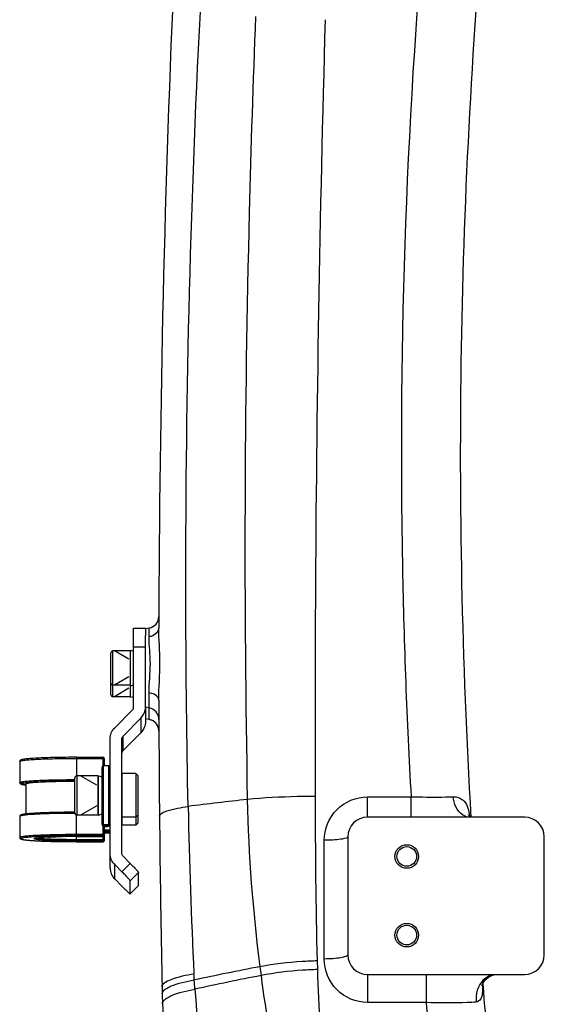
# Model space of a CAD drawing. Header units: millimetres. Extents: x 0 to 8410, y 0 to 5940.
# Tile 17 of 122: x 2701 to 2835, y 4496 to 4746. Entities that reach past the tile are written whole.
import ezdxf

# ---------------------------------------------------------------- set-up
doc = ezdxf.new("R2010")
doc.units = ezdxf.units.MM
doc.header["$LTSCALE"] = 462.55
for name, color, linetype in [('304102000222DXF_CONTINUOUS_LINE', 7, 'CONTINUOUS'), ('304105000088DXF_CONTINUOUS_LINE', 7, 'CONTINUOUS'), ('304109000014DXF_CONTINUOUS_LINE', 7, 'CONTINUOUS'), ('501023000017DXF_CONTINUOUS_LINE', 7, 'CONTINUOUS'), ('501023000027DXF_CONTINUOUS_LINE', 7, 'CONTINUOUS'), ('604006000002DXF_CONTINUOUS_LINE', 7, 'CONTINUOUS'), ('604006000006DXF_CONTINUOUS_LINE', 7, 'CONTINUOUS')]:
    doc.layers.add(name, color=color, linetype=linetype)

msp = doc.modelspace()

# ---------------------------------------------------------------- linework, layer by layer
at = {"layer": '304102000222DXF_CONTINUOUS_LINE', "color": 7, "linetype": 'Continuous'}
for p, q in [((2734.199, 4591.353), (2733.267, 4591.189)), ((2733.267, 4574.597), (2733.267, 4589.453)), ((2734.214, 4568.091), (2733.267, 4568.258)), ((2736.693, 4565.153), (2736.693, 4565.167)), ((2829.767, 4543.258), (2789.767, 4543.258)), ((2815.553, 4543.705), (2815.456, 4543.83)), ((2784.767, 4538.258), (2784.767, 4508.258)), ((2834.767, 4508.258), (2834.767, 4538.258)), ((2789.767, 4503.258), (2829.767, 4503.258))]:
    msp.add_line(p, q, dxfattribs=at)
at = {"layer": '304102000222DXF_CONTINUOUS_LINE', "color": 9, "linetype": 'Continuous'}
for p, q in [((2734.191, 4589.127), (2734.199, 4591.353)), ((2734.203, 4571.038), (2734.194, 4573.26)), ((2734.203, 4571.038), (2733.267, 4571.202)), ((2734.214, 4568.105), (2733.267, 4568.272)), ((2734.214, 4568.091), (2734.21, 4569.082)), ((2789.767, 4543.258), (2789.767, 4548.436)), ((2789.767, 4548.436), (2800.865, 4548.436)), ((2800.865, 4543.258), (2800.865, 4548.436)), ((2778.767, 4507.188), (2778.767, 4537.369)), ((2776.952, 4506.694), (2777.017, 4504.505)), ((2789.767, 4503.258), (2789.767, 4496.122)), ((2804.687, 4503.258), (2804.687, 4496.122)), ((2804.687, 4496.122), (2789.767, 4496.122))]:
    msp.add_line(p, q, dxfattribs=at)
at = {"layer": '304102000222DXF_CONTINUOUS_LINE', "color": 7, "linetype": 'Continuous'}
for points in [[(2816.212, 4543.258), (2815.977, 4543.361), (2815.553, 4543.705)], [(2818.894, 4500.374), (2818.906, 4500.429), (2819.092, 4500.932), (2819.652, 4501.787), (2820.583, 4502.605)], [(2820.583, 4502.605), (2821.597, 4503.089), (2822.372, 4503.249), (2822.441, 4503.253)]]:
    msp.add_lwpolyline(points, dxfattribs=at)
for centre, radius in [((2799.767, 4533.258), 3), ((2799.767, 4533.258), 2.5), ((2799.767, 4513.258), 3), ((2799.767, 4513.258), 2.5)]:
    msp.add_circle(centre, radius, dxfattribs=at)
for centre, radius, start, end in [((4413.39, 4635.758), 1600, 174.75699, 183.31749), ((6736.659, 4581.668), 4000, 177.437034, 179.860212), ((2733.679, 4594.307), 3, 280, 359.81905), ((6736.659, 4581.668), 4000, 180.123957, 181.168807), ((2733.693, 4565.136), 3, 0.23666, 80), ((2789.767, 4538.258), 5, 90, 180), ((2829.767, 4538.258), 5, 0, 90), ((2789.767, 4508.258), 5, 180, 270), ((2829.767, 4508.258), 5, 270, 360), ((2987.439, 4505.175), 250, 181.16881, 182.80669), ((4413.39, 4635.758), 1600, 184.836201, 185.944854)]:
    msp.add_arc(centre, radius, start, end, dxfattribs=at)
at = {"layer": '304102000222DXF_CONTINUOUS_LINE', "color": 9, "linetype": 'Continuous'}
for centre, radius, start, end in [((2733.707, 4565.23), 2.919, 77.35125, 80.0099), ((2733.718, 4565.175), 2.965, 46.52677, 59.009), ((2733.698, 4565.154), 2.995, 33.43455, 46.53304), ((2733.725, 4565.172), 2.962, 23.98969, 33.4351), ((2861.168, 3612.565), 940.727, 96.223232, 97.1467), ((4226.085, 4576.396), 1482.265, 181.175683, 182.820954), ((2921.018, 3674.195), 846.033, 100.806958, 101.959636), ((3163.354, 4558.694), 404.523, 187.59599, 187.91582), ((2924.091, 3673.764), 844.783, 101.015216, 102.180503), ((3370.449, 4583.743), 613.113, 187.569186, 190.332038), ((3302.733, 4521.15), 525.98, 181.8135, 184.96285), ((2822.618, 4498.573), 4.688, 104.20016, 112.71806), ((2781.796, 4499.551), 37.224, 1.72011, 1.94423), ((2975.363, 4514.899), 230.029, 183.83132, 191.42624), ((4365.928, 4636.452), 1567.534, 185.136152, 185.907979)]:
    msp.add_arc(centre, radius, start, end, dxfattribs=at)
for points, knots in [([(2805.147, 4781.89), (2799.726, 4723.677), (2796.844, 4645.635), (2799.775, 4567.812), (2800.865, 4548.436)], [0, 0, 0, 0, 0.7507837, 1, 1, 1, 1]), ([(2744.132, 4545.983), (2743.785, 4562.73), (2743.029, 4630.107), (2744.643, 4697.513), (2747.24, 4748.077)], [0, 0, 0, 0, 0.2485905, 1, 1, 1, 1]), ([(2761.298, 4746.896), (2760.633, 4730.281), (2758.488, 4663.924), (2758.239, 4597.503), (2759.191, 4547.748)], [0, 0, 0, 0, 0.2504541, 1, 1, 1, 1]), ([(2779.003, 4746.062), (2777.601, 4696.628), (2776.477, 4630.78), (2776.408, 4564.931), (2776.449, 4548.535)], [0, 0, 0, 0, 0.7510153, 1, 1, 1, 1]), ([(2736.67, 4591.427), (2736.668, 4590.587), (2735.662, 4589.452), (2734.527, 4589.173), (2734.191, 4589.127)], [0, 0, 0, 0, 0.7128331, 1, 1, 1, 1]), ([(2736.668, 4573.014), (2736.661, 4576.209), (2737.249, 4582.345), (2736.663, 4588.481), (2736.67, 4591.427)], [0, 0, 0, 0, 0.5202153, 1, 1, 1, 1]), ([(2734.189, 4574.85), (2734.182, 4577.343), (2734.859, 4582.101), (2734.184, 4586.856), (2734.191, 4589.127)], [0, 0, 0, 0, 0.5233173, 1, 1, 1, 1]), ([(2736.668, 4573.014), (2736.667, 4573.235), (2736.315, 4574.324), (2735.047, 4574.757), (2734.189, 4574.85)], [0, 0, 0, 0, 0.2039315, 1, 1, 1, 1]), ([(2736.682, 4568.097), (2736.679, 4568.779), (2736.176, 4570.186), (2734.874, 4570.919), (2734.203, 4571.038)], [0, 0, 0, 0, 0.4997837, 1, 1, 1, 1]), ([(2776.449, 4548.535), (2774.923, 4548.532), (2769.164, 4548.457), (2763.404, 4548.164), (2759.191, 4547.748)], [0, 0, 0, 0, 0.2649751, 1, 1, 1, 1]), ([(2778.767, 4537.369), (2778.767, 4540.176), (2781.08, 4546.042), (2786.943, 4548.435), (2789.767, 4548.436)], [0, 0, 0, 0, 0.4984945, 1, 1, 1, 1]), ([(2800.865, 4548.436), (2801.854, 4548.414), (2805.417, 4548.356), (2808.982, 4548.359), (2811.555, 4548.45)], [0, 0, 0, 0, 0.2774306, 1, 1, 1, 1]), ([(2811.555, 4548.45), (2812.579, 4548.486), (2815.128, 4547.453), (2815.537, 4544.877), (2815.766, 4543.581)], [0, 0, 0, 0, 0.4377958, 1, 1, 1, 1]), ([(2815.336, 4543.298), (2814.853, 4543.376), (2812.731, 4544.265), (2811.724, 4546.724), (2811.556, 4548.45)], [0, 0, 0, 0, 0.2202868, 1, 1, 1, 1]), ([(2736.841, 4543.488), (2736.838, 4543.769), (2737.522, 4544.428), (2739.931, 4545.294), (2742.315, 4545.732), (2744.132, 4545.983)], [0, 0, 0, 0, 0.1063105, 0.3053357, 1, 1, 1, 1]), ([(2784.767, 4538.258), (2784.767, 4538.068), (2783.966, 4537.791), (2782.188, 4537.462), (2780.183, 4537.369), (2778.767, 4537.369)], [0, 0, 0, 0, 0.0925495, 0.3090891, 1, 1, 1, 1]), ([(2784.767, 4508.258), (2784.767, 4508.053), (2784.01, 4507.687), (2782.163, 4507.316), (2780.185, 4507.188), (2778.767, 4507.188)], [0, 0, 0, 0, 0.0987008, 0.3153426, 1, 1, 1, 1]), ([(2789.767, 4496.122), (2786.939, 4496.122), (2781.075, 4498.522), (2778.767, 4504.387), (2778.767, 4507.188)], [0, 0, 0, 0, 0.5023365, 1, 1, 1, 1]), ([(2776.952, 4506.694), (2775.677, 4506.661), (2770.799, 4506.445), (2765.93, 4505.895), (2762.386, 4505.223)], [0, 0, 0, 0, 0.2612286, 1, 1, 1, 1]), ([(2737.491, 4500.075), (2737.472, 4501.013), (2741.08, 4502.639), (2743.581, 4503.109), (2745.616, 4503.447)], [0, 0, 0, 0, 0.3125043, 1, 1, 1, 1]), ([(2777.017, 4504.505), (2775.762, 4504.467), (2770.959, 4504.232), (2766.166, 4503.664), (2762.678, 4502.982)], [0, 0, 0, 0, 0.2609516, 1, 1, 1, 1]), ([(2738.479, 4499.617), (2738.85, 4499.865), (2741.135, 4500.989), (2743.649, 4501.502), (2745.701, 4501.864)], [0, 0, 0, 0, 0.1767889, 1, 1, 1, 1]), ([(2819.004, 4500.668), (2819.02, 4500.11), (2818.995, 4498.91), (2818.951, 4497.144), (2817.927, 4496.283), (2817.459, 4496.237)], [0, 0, 0, 0, 0.3310418, 0.7212472, 1, 1, 1, 1]), ([(2737.614, 4495.825), (2737.6, 4496.201), (2737.979, 4496.73), (2738.412, 4497.058), (2738.559, 4497.16)], [0, 0, 0, 0, 0.6780246, 1, 1, 1, 1]), ([(2738.244, 4499.448), (2738.281, 4499.477), (2738.359, 4499.534), (2738.438, 4499.589), (2738.479, 4499.617)], [0, 0, 0, 0, 0.4887777, 1, 1, 1, 1]), ([(2738.559, 4497.16), (2738.933, 4497.418), (2741.231, 4498.59), (2743.774, 4499.139), (2745.848, 4499.528)], [0, 0, 0, 0, 0.1771714, 1, 1, 1, 1]), ([(2817.459, 4496.237), (2816.687, 4496.163), (2812.433, 4495.928), (2808.169, 4496.002), (2804.687, 4496.122)], [0, 0, 0, 0, 0.1820383, 1, 1, 1, 1])]:
    msp.add_open_spline(points, degree=3, knots=knots, dxfattribs=at)
for points in [[(2734.194, 4573.26), (2734.192, 4573.79), (2734.19, 4574.32), (2734.189, 4574.85)], [(2734.21, 4569.082), (2734.207, 4569.734), (2734.205, 4570.386), (2734.203, 4571.038)], [(2735.245, 4567.717), (2734.968, 4567.884), (2734.661, 4568.008), (2734.346, 4568.078)], [(2736.693, 4565.167), (2736.691, 4565.579), (2736.599, 4566), (2736.431, 4566.377)], [(2759.191, 4547.748), (2759.464, 4533.536), (2760.574, 4519.322), (2762.386, 4505.223)], [(2776.449, 4548.535), (2776.48, 4534.587), (2776.57, 4520.637), (2776.952, 4506.694)], [(2745.701, 4501.864), (2745.67, 4502.392), (2745.64, 4502.919), (2745.619, 4503.447)], [(2820.807, 4502.897), (2820.231, 4502.656), (2819.695, 4502.294), (2819.246, 4501.86)], [(2745.848, 4499.528), (2745.795, 4500.307), (2745.743, 4501.085), (2745.706, 4501.864)], [(2819.246, 4501.86), (2817.832, 4500.493), (2817.168, 4498.182), (2817.459, 4496.237)], [(2737.533, 4498.323), (2737.521, 4498.767), (2737.894, 4499.176), (2738.244, 4499.448)]]:
    msp.add_open_spline(points, degree=3, dxfattribs=at)
at = {"layer": '304105000088DXF_CONTINUOUS_LINE', "color": 7, "linetype": 'Continuous'}
for p, q in [((2730.267, 4571.226), (2730.267, 4591.286)), ((2730.267, 4591.286), (2733.267, 4591.286)), ((2733.267, 4591.286), (2733.267, 4589.453)), ((2733.267, 4571.226), (2733.267, 4574.597)), ((2725.438, 4565.991), (2729.974, 4570.52)), ((2733.267, 4571.202), (2733.267, 4567.562)), ((2727.559, 4563.872), (2732.095, 4568.401)), ((2727.559, 4560.209), (2732.095, 4564.738)), ((2724.267, 4530.371), (2724.267, 4563.166)), ((2727.267, 4534.034), (2727.267, 4563.166)), ((2727.367, 4553.214), (2727.267, 4553.214)), ((2730.847, 4554.339), (2727.367, 4554.339)), ((2727.367, 4541.196), (2727.367, 4554.338)), ((2730.847, 4554.339), (2730.847, 4541.195)), ((2731.347, 4553.839), (2730.847, 4554.339)), ((2731.347, 4553.839), (2731.347, 4541.696)), ((2727.367, 4544.414), (2727.267, 4544.414)), ((2727.367, 4542.32), (2727.267, 4542.32)), ((2730.847, 4543.289), (2727.367, 4543.289)), ((2731.347, 4543.789), (2730.847, 4543.289)), ((2730.847, 4541.195), (2727.367, 4541.195)), ((2731.347, 4541.695), (2730.847, 4541.195)), ((2729.388, 4531.502), (2727.559, 4533.328)), ((2727.267, 4529.384), (2725.438, 4531.21)), ((2727.267, 4525.72), (2725.438, 4527.546)), ((2731.509, 4525.877), (2731.509, 4529.227)), ((2729.386, 4523.755), (2731.508, 4525.873)), ((2729.388, 4523.759), (2729.388, 4527.109)), ((2731.509, 4525.877), (2731.508, 4525.873)), ((2729.386, 4523.755), (2729.388, 4523.759))]:
    msp.add_line(p, q, dxfattribs=at)
at = {"layer": '304105000088DXF_CONTINUOUS_LINE', "color": 9, "linetype": 'Continuous'}
for p, q in [((2730.267, 4586.548), (2733.267, 4586.548)), ((2732.095, 4568.401), (2732.095, 4564.738)), ((2727.559, 4560.209), (2727.559, 4563.872)), ((2725.438, 4527.546), (2725.438, 4531.21)), ((2727.267, 4529.384), (2729.388, 4531.502)), ((2729.388, 4527.109), (2731.509, 4529.227)), ((2729.388, 4523.759), (2731.509, 4525.877))]:
    msp.add_line(p, q, dxfattribs=at)
at = {"layer": '304105000088DXF_CONTINUOUS_LINE', "color": 7, "linetype": 'Continuous'}
msp.add_arc((2729.266, 4571.227), 4, 348.75031, 359.98435, dxfattribs=at)
for points in [[(2729.974, 4570.52), (2730.154, 4570.7), (2730.267, 4570.971), (2730.267, 4571.226)], [(2732.095, 4568.401), (2732.642, 4568.948), (2733.039, 4569.688), (2733.19, 4570.447)], [(2727.267, 4563.166), (2727.267, 4563.421), (2727.379, 4563.692), (2727.559, 4563.872)], [(2727.559, 4560.209), (2727.379, 4560.029), (2727.267, 4559.757), (2727.267, 4559.502)], [(2727.559, 4533.328), (2727.379, 4533.508), (2727.267, 4533.78), (2727.267, 4534.034)]]:
    msp.add_open_spline(points, degree=3, dxfattribs=at)
for points, knots in [([(2733.267, 4567.562), (2733.267, 4567.043), (2733.059, 4565.993), (2732.463, 4565.105), (2732.095, 4564.738)], [0, 0, 0, 0, 0.4999071, 1, 1, 1, 1]), ([(2724.267, 4563.166), (2724.267, 4563.686), (2724.474, 4564.735), (2725.07, 4565.623), (2725.438, 4565.991)], [0, 0, 0, 0, 0.4999071, 1, 1, 1, 1]), ([(2725.438, 4531.21), (2725.07, 4531.577), (2724.474, 4532.465), (2724.267, 4533.515), (2724.267, 4534.034)], [0, 0, 0, 0, 0.5000929, 1, 1, 1, 1]), ([(2724.267, 4530.371), (2724.267, 4529.851), (2724.474, 4528.802), (2725.07, 4527.914), (2725.438, 4527.546)], [0, 0, 0, 0, 0.4999071, 1, 1, 1, 1]), ([(2729.388, 4531.502), (2729.661, 4531.23), (2730.164, 4530.719), (2730.753, 4530.108), (2731.129, 4529.695), (2731.332, 4529.476), (2731.438, 4529.328), (2731.509, 4529.254), (2731.509, 4529.227)], [0, 0, 0, 0, 0.3711241, 0.6912362, 0.8164683, 0.9117875, 0.9736177, 1, 1, 1, 1]), ([(2729.388, 4527.109), (2729.388, 4527.136), (2729.317, 4527.21), (2729.21, 4527.358), (2729.008, 4527.576), (2728.632, 4527.989), (2728.043, 4528.601), (2727.539, 4529.112), (2727.267, 4529.384)], [0, 0, 0, 0, 0.0263823, 0.0882125, 0.1835317, 0.3087638, 0.6288759, 1, 1, 1, 1]), ([(2727.267, 4525.72), (2727.529, 4525.458), (2727.912, 4525.08), (2728.404, 4524.608), (2728.72, 4524.31), (2728.976, 4524.079), (2729.182, 4523.887), (2729.293, 4523.818), (2729.372, 4523.741), (2729.386, 4523.755)], [0, 0, 0, 0, 0.3845711, 0.5570614, 0.7077991, 0.8312526, 0.9229537, 0.9796537, 1, 1, 1, 1])]:
    msp.add_open_spline(points, degree=3, knots=knots, dxfattribs=at)
at = {"layer": '304109000014DXF_CONTINUOUS_LINE', "color": 7, "linetype": 'Continuous'}
for p, q in [((2701.267, 4557.443), (2701.267, 4552.051)), ((2715.767, 4558.486), (2722.467, 4558.486)), ((2722.767, 4558.186), (2722.767, 4556.293)), ((2722.267, 4541.367), (2722.267, 4555.993)), ((2723.967, 4556.293), (2722.567, 4556.293)), ((2702.867, 4551.751), (2702.867, 4544.074)), ((2701.267, 4543.462), (2701.267, 4538.07)), ((2723.167, 4541.067), (2722.567, 4541.067)), ((2722.767, 4541.067), (2722.767, 4537.327)), ((2715.767, 4538.335), (2722.467, 4538.335)), ((2723.967, 4539.22), (2722.767, 4539.22)), ((2715.767, 4537.027), (2722.467, 4537.027))]:
    msp.add_line(p, q, dxfattribs=at)
at = {"layer": '304109000014DXF_CONTINUOUS_LINE', "color": 9, "linetype": 'Continuous'}
for p, q in [((2715.767, 4558.486), (2715.767, 4553.78)), ((2715.767, 4558.202), (2722.467, 4558.202)), ((2722.467, 4558.486), (2722.467, 4556.273)), ((2722.567, 4541.068), (2722.567, 4556.293)), ((2723.967, 4540.979), (2723.967, 4556.293)), ((2715.767, 4538.513), (2715.767, 4543.806)), ((2722.467, 4541.085), (2722.467, 4537.027)), ((2723.967, 4541.303), (2722.567, 4541.303)), ((2723.767, 4540.994), (2723.767, 4541.036)), ((2704.621, 4537.31), (2704.691, 4537.305)), ((2712.222, 4538.304), (2712.313, 4538.306)), ((2722.467, 4538.829), (2715.767, 4538.829)), ((2722.467, 4538.513), (2715.767, 4538.513)), ((2715.767, 4537.205), (2715.767, 4538.335)), ((2722.467, 4537.52), (2715.767, 4537.52)), ((2722.467, 4537.205), (2715.767, 4537.205)), ((2722.767, 4539.466), (2723.167, 4539.466)), ((2723.967, 4539.231), (2722.767, 4539.231)), ((2723.167, 4539.596), (2723.167, 4539.466)), ((2723.767, 4539.498), (2723.767, 4539.539)), ((2723.967, 4539.22), (2723.967, 4539.555)), ((2707.764, 4537.156), (2707.857, 4537.153))]:
    msp.add_line(p, q, dxfattribs=at)
at = {"layer": '304109000014DXF_CONTINUOUS_LINE', "color": 7, "linetype": 'Continuous'}
for centre, start, end in [((2722.467, 4558.186), 0, 90), ((2722.567, 4555.993), 90, 180), ((2723.967, 4555.993), 0, 90), ((2722.567, 4541.367), 180, 270), ((2722.467, 4538.635), 270, 360), ((2722.467, 4537.327), 270, 360), ((2723.967, 4539.52), 270, 360)]:
    msp.add_arc(centre, 0.3, start, end, dxfattribs=at)
at = {"layer": '304109000014DXF_CONTINUOUS_LINE', "color": 9, "linetype": 'Continuous'}
for centre, radius, start, end in [((2723.971, 4541.277), 0.295, 335.24531, 337.60179), ((2708.055, 4519.459), 18.666, 95.51536, 96.43566), ((2710.086, 4495.728), 42.484, 93.82533, 94.37578), ((2710.931, 4483.097), 55.144, 93.30366, 93.82613), ((2711.748, 4469.047), 69.218, 92.90171, 93.30808), ((2712.444, 4455.389), 82.893, 92.58823, 92.90429), ((2714.565, 4399.225), 139.098, 91.58369, 91.70804), ((2715.029, 4381.982), 156.348, 91.02887, 91.57915), ((2722.468, 4538.632), 0.297, 290.68093, 295.87834), ((2722.466, 4538.637), 0.302, 295.91388, 311.60804), ((2722.468, 4538.634), 0.298, 311.63742, 318.01934), ((2722.466, 4538.636), 0.301, 318.04263, 333.12295), ((2722.466, 4537.328), 0.301, 318.04263, 333.12295), ((2722.471, 4538.634), 0.296, 333.15454, 339.20374), ((2722.471, 4537.325), 0.296, 333.15454, 339.20374), ((2723.193, 4531.642), 7.969, 86.32096, 87.67819), ((2722.468, 4537.324), 0.297, 290.68093, 295.87834), ((2722.466, 4537.329), 0.302, 295.91388, 311.60804), ((2722.468, 4537.326), 0.298, 311.63742, 318.01934)]:
    msp.add_arc(centre, radius, start, end, dxfattribs=at)
at = {"layer": '304109000014DXF_CONTINUOUS_LINE', "color": 7, "linetype": 'Continuous'}
for points, knots in [([(2715.767, 4558.486), (2713.946, 4558.486), (2711.302, 4558.461), (2707.939, 4558.369), (2705.806, 4558.28), (2704.256, 4558.185), (2703.225, 4558.096), (2702.626, 4558.03), (2702.146, 4557.962), (2701.776, 4557.888), (2701.515, 4557.805), (2701.323, 4557.668), (2701.267, 4557.526), (2701.267, 4557.443)], [0, 0, 0, 0, 0.3706444, 0.538052, 0.6847443, 0.8052013, 0.8542014, 0.8951829, 0.927974, 0.9528607, 0.9720343, 0.983146, 1, 1, 1, 1]), ([(2702.867, 4551.751), (2702.867, 4551.78), (2702.962, 4551.842), (2703.133, 4551.89), (2703.433, 4551.953), (2704.04, 4552.039), (2705.069, 4552.135), (2706.581, 4552.231), (2708.431, 4552.311), (2710.548, 4552.373), (2712.857, 4552.413), (2714.45, 4552.424), (2715.265, 4552.426)], [0, 0, 0, 0, 0.0070201, 0.0221009, 0.0461222, 0.0790692, 0.1706996, 0.2939029, 0.4442621, 0.6163306, 0.8038328, 1, 1, 1, 1]), ([(2701.267, 4552.051), (2701.267, 4551.961), (2701.335, 4551.808), (2701.556, 4551.67), (2701.865, 4551.585), (2702.316, 4551.504), (2702.663, 4551.461), (2702.861, 4551.439)], [0, 0, 0, 0, 0.1484664, 0.2438137, 0.4241413, 0.6709766, 1, 1, 1, 1]), ([(2715.266, 4544.505), (2713.496, 4544.502), (2710.934, 4544.473), (2707.679, 4544.379), (2705.627, 4544.289), (2704.138, 4544.195), (2703.151, 4544.108), (2702.576, 4544.043), (2702.116, 4543.976), (2701.76, 4543.903), (2701.507, 4543.821), (2701.321, 4543.684), (2701.267, 4543.544), (2701.267, 4543.462)], [0, 0, 0, 0, 0.3727529, 0.5399437, 0.6859728, 0.8056072, 0.8542164, 0.8948606, 0.9273996, 0.9521665, 0.9714736, 0.982848, 1, 1, 1, 1]), ([(2724.267, 4541.278), (2724.267, 4541.193), (2724.195, 4541.04), (2724.018, 4540.969), (2723.869, 4540.951), (2723.635, 4540.932), (2723.263, 4540.919), (2722.943, 4540.915), (2722.767, 4540.915)], [0, 0, 0, 0, 0.1537297, 0.2591789, 0.3316476, 0.4244265, 0.6819106, 1, 1, 1, 1]), ([(2723.167, 4541.067), (2723.225, 4541.067), (2723.399, 4541.064), (2723.575, 4541.066), (2723.689, 4541.049)], [0, 0, 0, 0, 0.3372286, 1, 1, 1, 1]), ([(2701.267, 4538.07), (2701.267, 4537.987), (2701.323, 4537.845), (2701.515, 4537.708), (2701.776, 4537.625), (2702.146, 4537.551), (2702.626, 4537.483), (2703.225, 4537.417), (2704.256, 4537.328), (2705.806, 4537.234), (2707.939, 4537.144), (2711.302, 4537.052), (2713.946, 4537.027), (2715.767, 4537.027)], [0, 0, 0, 0, 0.016855, 0.0279657, 0.0471393, 0.072026, 0.1048169, 0.1457983, 0.1947982, 0.3152548, 0.4619465, 0.6293544, 1, 1, 1, 1]), ([(2715.767, 4538.335), (2714.517, 4538.335), (2712.175, 4538.314), (2709.389, 4538.236), (2707.499, 4538.137), (2706.447, 4538.061), (2705.706, 4537.975), (2705.316, 4537.916), (2705.186, 4537.871)], [0, 0, 0, 0, 0.3535083, 0.6628618, 0.7884816, 0.8891262, 0.9612113, 1, 1, 1, 1]), ([(2723.666, 4539.562), (2723.692, 4539.556), (2723.482, 4539.591), (2723.39, 4539.582), (2723.071, 4539.602), (2722.878, 4539.604), (2722.767, 4539.605)], [0, 0, 0, 0, 0.0889732, 0.3147567, 0.6283244, 1, 1, 1, 1])]:
    msp.add_open_spline(points, degree=3, knots=knots, dxfattribs=at)
at = {"layer": '304109000014DXF_CONTINUOUS_LINE', "color": 9, "linetype": 'Continuous'}
for points, knots in [([(2701.267, 4557.443), (2701.267, 4557.477), (2701.38, 4557.548), (2701.581, 4557.603), (2701.936, 4557.676), (2702.652, 4557.774), (2703.864, 4557.885), (2705.643, 4557.993), (2707.814, 4558.084), (2710.288, 4558.151), (2712.974, 4558.193), (2714.824, 4558.202), (2715.767, 4558.202)], [0, 0, 0, 0, 0.0070009, 0.0221962, 0.0464384, 0.0796876, 0.1720889, 0.2960982, 0.4470367, 0.6191522, 0.8058494, 1, 1, 1, 1]), ([(2722.767, 4558.186), (2722.767, 4558.194), (2722.72, 4558.189), (2722.673, 4558.201), (2722.573, 4558.2), (2722.505, 4558.202), (2722.467, 4558.202)], [0, 0, 0, 0, 0.0784468, 0.2951589, 0.6186829, 1, 1, 1, 1]), ([(2701.267, 4552.051), (2701.267, 4552.084), (2701.374, 4552.153), (2701.568, 4552.207), (2701.907, 4552.279), (2702.593, 4552.375), (2703.755, 4552.484), (2705.464, 4552.591), (2707.554, 4552.682), (2709.944, 4552.751), (2712.549, 4552.795), (2714.347, 4552.807), (2715.266, 4552.809)], [0, 0, 0, 0, 0.0070181, 0.0221104, 0.0461569, 0.0791362, 0.1708524, 0.294144, 0.4445668, 0.6166397, 0.8040593, 1, 1, 1, 1]), ([(2702.834, 4551.444), (2702.627, 4551.468), (2702.341, 4551.505), (2701.996, 4551.568), (2701.813, 4551.61), (2701.681, 4551.656), (2701.597, 4551.692), (2701.554, 4551.755), (2701.606, 4551.814), (2701.693, 4551.851), (2701.831, 4551.897), (2702.019, 4551.939), (2702.371, 4552.002), (2702.936, 4552.073), (2703.757, 4552.151), (2704.757, 4552.223), (2706.405, 4552.316), (2709.926, 4552.449), (2713.057, 4552.49), (2715.266, 4552.494)], [0, 0, 0, 0, 0.0414425, 0.057222, 0.0696565, 0.0787648, 0.0846845, 0.0880854, 0.0916786, 0.0979286, 0.1073936, 0.1201906, 0.1363308, 0.1784782, 0.2333204, 0.3000815, 0.3777853, 0.5612637, 1, 1, 1, 1]), ([(2702.828, 4543.805), (2702.603, 4543.782), (2702.218, 4543.739), (2701.711, 4543.653), (2701.438, 4543.588), (2701.267, 4543.507), (2701.267, 4543.462)], [0, 0, 0, 0, 0.4203188, 0.7270626, 0.9178502, 1, 1, 1, 1]), ([(2715.294, 4544.221), (2712.853, 4544.217), (2709.426, 4544.172), (2705.271, 4543.997), (2703.557, 4543.88), (2702.828, 4543.805)], [0, 0, 0, 0, 0.5869438, 0.8239611, 1, 1, 1, 1]), ([(2722.267, 4541.603), (2722.267, 4541.526), (2722.331, 4541.367), (2722.49, 4541.303), (2722.567, 4541.303)], [0, 0, 0, 0, 0.4997576, 1, 1, 1, 1]), ([(2722.267, 4541.367), (2722.267, 4541.291), (2722.331, 4541.131), (2722.49, 4541.068), (2722.567, 4541.068)], [0, 0, 0, 0, 0.4997265, 1, 1, 1, 1]), ([(2722.767, 4540.916), (2722.92, 4540.916), (2723.202, 4540.919), (2723.537, 4540.929), (2723.75, 4540.942), (2723.866, 4540.951), (2723.922, 4540.963), (2723.967, 4540.97), (2723.967, 4540.979)], [0, 0, 0, 0, 0.3810481, 0.7042559, 0.8283352, 0.9207999, 0.9783211, 1, 1, 1, 1]), ([(2722.767, 4540.928), (2722.973, 4540.931), (2723.293, 4540.944), (2723.617, 4540.954), (2723.731, 4540.978)], [0, 0, 0, 0, 0.6400355, 1, 1, 1, 1]), ([(2724.267, 4539.855), (2724.267, 4539.866), (2724.211, 4539.874), (2724.141, 4539.889), (2723.996, 4539.9), (2723.73, 4539.917), (2723.311, 4539.93), (2722.958, 4539.933), (2722.767, 4539.933)], [0, 0, 0, 0, 0.0216709, 0.079173, 0.171627, 0.2957031, 0.6189068, 1, 1, 1, 1]), ([(2723.652, 4541.055), (2723.62, 4541.057), (2723.459, 4541.066), (2723.297, 4541.068), (2723.167, 4541.068)], [0, 0, 0, 0, 0.1974096, 1, 1, 1, 1]), ([(2723.767, 4541.036), (2723.767, 4541.047), (2723.707, 4541.044), (2723.681, 4541.053), (2723.652, 4541.055)], [0, 0, 0, 0, 0.2652111, 1, 1, 1, 1]), ([(2723.731, 4540.978), (2723.74, 4540.98), (2723.751, 4540.983), (2723.767, 4540.99), (2723.767, 4540.994)], [0, 0, 0, 0, 0.6993504, 1, 1, 1, 1]), ([(2723.967, 4541.303), (2724.043, 4541.303), (2724.202, 4541.367), (2724.267, 4541.526), (2724.267, 4541.603)], [0, 0, 0, 0, 0.5002424, 1, 1, 1, 1]), ([(2723.967, 4539.555), (2724.043, 4539.555), (2724.202, 4539.619), (2724.267, 4539.778), (2724.267, 4539.855)], [0, 0, 0, 0, 0.5002424, 1, 1, 1, 1]), ([(2715.767, 4538.829), (2714.824, 4538.829), (2712.974, 4538.819), (2710.288, 4538.778), (2707.814, 4538.71), (2705.643, 4538.62), (2703.864, 4538.511), (2702.652, 4538.401), (2701.936, 4538.303), (2701.581, 4538.23), (2701.38, 4538.175), (2701.267, 4538.104), (2701.267, 4538.07)], [0, 0, 0, 0, 0.1941506, 0.3808478, 0.5529633, 0.7039018, 0.8279111, 0.9203124, 0.9535616, 0.9778038, 0.9929991, 1, 1, 1, 1]), ([(2715.767, 4538.513), (2714.459, 4538.513), (2712.53, 4538.5), (2710.016, 4538.452), (2708.276, 4538.404), (2706.681, 4538.345), (2705.264, 4538.274), (2704.054, 4538.194), (2703.068, 4538.109), (2702.339, 4538.016), (2701.875, 4537.937), (2701.662, 4537.857), (2701.565, 4537.811), (2701.572, 4537.722), (2701.672, 4537.68), (2701.81, 4537.629), (2702.024, 4537.581), (2702.301, 4537.532), (2702.801, 4537.463), (2703.581, 4537.384), (2704.248, 4537.335), (2704.621, 4537.31)], [0, 0, 0, 0, 0.2255509, 0.3328179, 0.4336005, 0.5259342, 0.6080266, 0.6782894, 0.7353763, 0.7782232, 0.8061243, 0.8144388, 0.8192643, 0.8222602, 0.8274047, 0.8360893, 0.8485336, 0.8647601, 0.8847221, 0.9355147, 1, 1, 1, 1]), ([(2704.691, 4537.305), (2704.92, 4537.29), (2705.944, 4537.229), (2706.968, 4537.185), (2707.764, 4537.156)], [0, 0, 0, 0, 0.2237589, 1, 1, 1, 1]), ([(2715.767, 4537.205), (2714.98, 4537.205), (2713.445, 4537.214), (2711.236, 4537.252), (2709.245, 4537.314), (2707.57, 4537.395), (2706.287, 4537.492), (2705.501, 4537.585), (2705.12, 4537.669), (2705.013, 4537.716), (2704.968, 4537.746), (2704.966, 4537.792), (2705.01, 4537.823), (2705.074, 4537.852), (2705.13, 4537.869), (2705.163, 4537.878)], [0, 0, 0, 0, 0.212801, 0.4153403, 0.5978915, 0.7516767, 0.869352, 0.9454252, 0.9668654, 0.9734707, 0.9776115, 0.9804196, 0.9844198, 0.9908507, 1, 1, 1, 1]), ([(2705.163, 4537.878), (2705.194, 4537.886), (2705.354, 4537.924), (2705.518, 4537.95), (2705.649, 4537.968)], [0, 0, 0, 0, 0.1965066, 1, 1, 1, 1]), ([(2715.767, 4537.52), (2714.61, 4537.52), (2712.427, 4537.538), (2709.462, 4537.62), (2707.383, 4537.725), (2706.154, 4537.844), (2705.705, 4537.907), (2705.529, 4537.948)], [0, 0, 0, 0, 0.3383003, 0.6387232, 0.8676972, 0.9470768, 1, 1, 1, 1]), ([(2705.649, 4537.968), (2705.673, 4537.971), (2705.777, 4537.986), (2705.882, 4537.998), (2705.962, 4538.007)], [0, 0, 0, 0, 0.2333191, 1, 1, 1, 1]), ([(2706.261, 4538.039), (2706.306, 4538.043), (2706.501, 4538.061), (2706.695, 4538.077), (2706.845, 4538.089)], [0, 0, 0, 0, 0.2340507, 1, 1, 1, 1]), ([(2708.7, 4538.198), (2708.836, 4538.204), (2709.409, 4538.229), (2709.982, 4538.248), (2710.419, 4538.261)], [0, 0, 0, 0, 0.2368046, 1, 1, 1, 1]), ([(2722.767, 4538.813), (2722.767, 4538.821), (2722.72, 4538.816), (2722.673, 4538.828), (2722.573, 4538.827), (2722.505, 4538.829), (2722.467, 4538.829)], [0, 0, 0, 0, 0.0784472, 0.2951607, 0.6186845, 1, 1, 1, 1]), ([(2722.767, 4538.813), (2722.767, 4538.737), (2722.702, 4538.577), (2722.543, 4538.513), (2722.467, 4538.513)], [0, 0, 0, 0, 0.4997887, 1, 1, 1, 1]), ([(2722.767, 4537.505), (2722.767, 4537.513), (2722.72, 4537.508), (2722.673, 4537.52), (2722.573, 4537.519), (2722.505, 4537.52), (2722.467, 4537.52)], [0, 0, 0, 0, 0.0784472, 0.2951607, 0.6186845, 1, 1, 1, 1]), ([(2722.767, 4537.505), (2722.767, 4537.428), (2722.702, 4537.269), (2722.543, 4537.205), (2722.467, 4537.205)], [0, 0, 0, 0, 0.4997887, 1, 1, 1, 1]), ([(2723.516, 4539.604), (2723.46, 4539.606), (2723.21, 4539.615), (2722.961, 4539.618), (2722.767, 4539.618)], [0, 0, 0, 0, 0.2241419, 1, 1, 1, 1]), ([(2723.638, 4539.569), (2723.587, 4539.574), (2723.297, 4539.596), (2723.006, 4539.603), (2722.767, 4539.606)], [0, 0, 0, 0, 0.1762231, 1, 1, 1, 1]), ([(2723.167, 4539.466), (2723.243, 4539.466), (2723.386, 4539.467), (2723.566, 4539.474), (2723.695, 4539.48), (2723.744, 4539.49), (2723.767, 4539.493), (2723.767, 4539.498)], [0, 0, 0, 0, 0.3810985, 0.7042919, 0.9208327, 0.9783234, 1, 1, 1, 1]), ([(2723.767, 4539.539), (2723.767, 4539.551), (2723.702, 4539.557), (2723.67, 4539.565), (2723.638, 4539.569)], [0, 0, 0, 0, 0.2699183, 1, 1, 1, 1]), ([(2723.967, 4539.555), (2723.967, 4539.562), (2723.935, 4539.569), (2723.892, 4539.578), (2723.806, 4539.587), (2723.742, 4539.592), (2723.705, 4539.594)], [0, 0, 0, 0, 0.0748298, 0.2675933, 0.5785761, 1, 1, 1, 1]), ([(2723.967, 4539.231), (2724.043, 4539.231), (2724.202, 4539.294), (2724.267, 4539.454), (2724.267, 4539.53)], [0, 0, 0, 0, 0.5002424, 1, 1, 1, 1]), ([(2707.857, 4537.153), (2708.464, 4537.132), (2711.1, 4537.055), (2713.737, 4537.027), (2715.767, 4537.027)], [0, 0, 0, 0, 0.2303679, 1, 1, 1, 1])]:
    msp.add_open_spline(points, degree=3, knots=knots, dxfattribs=at)
for points in [[(2723.554, 4541.124), (2723.609, 4541.07), (2723.69, 4541.036), (2723.767, 4541.036)], [(2723.588, 4541.053), (2723.639, 4541.016), (2723.704, 4540.994), (2723.767, 4540.994)], [(2723.967, 4540.979), (2724.074, 4540.979), (2724.194, 4541.055), (2724.239, 4541.153)], [(2724.244, 4541.164), (2724.259, 4541.2), (2724.267, 4541.239), (2724.267, 4541.278)], [(2722.573, 4538.355), (2722.539, 4538.342), (2722.503, 4538.336), (2722.467, 4538.336)], [(2722.767, 4538.635), (2722.767, 4538.599), (2722.76, 4538.562), (2722.747, 4538.529)], [(2722.767, 4537.327), (2722.767, 4537.291), (2722.76, 4537.254), (2722.747, 4537.22)], [(2723.57, 4539.571), (2723.623, 4539.525), (2723.697, 4539.498), (2723.767, 4539.498)], [(2723.647, 4539.564), (2723.685, 4539.548), (2723.726, 4539.539), (2723.767, 4539.539)], [(2722.573, 4537.047), (2722.539, 4537.034), (2722.503, 4537.027), (2722.467, 4537.027)]]:
    msp.add_open_spline(points, degree=3, dxfattribs=at)
at = {"layer": '501023000017DXF_CONTINUOUS_LINE', "color": 7, "linetype": 'Continuous'}
for p, q in [((2724.467, 4577.329), (2724.467, 4585.049)), ((2729.456, 4585.549), (2724.967, 4585.549)), ((2724.467, 4574.398), (2724.467, 4577.329)), ((2729.456, 4576.829), (2724.967, 4576.829)), ((2729.456, 4573.898), (2724.967, 4573.898))]:
    msp.add_line(p, q, dxfattribs=at)
at = {"layer": '501023000017DXF_CONTINUOUS_LINE', "color": 9, "linetype": 'Continuous'}
for p, q in [((2724.967, 4576.829), (2724.967, 4585.549)), ((2724.967, 4573.898), (2724.967, 4576.829))]:
    msp.add_line(p, q, dxfattribs=at)
at = {"layer": '501023000017DXF_CONTINUOUS_LINE', "color": 2, "linetype": 'Continuous'}
for p, q in [((2729.067, 4583.42), (2725.379, 4585.549)), ((2729.067, 4578.958), (2725.379, 4576.829)), ((2729.067, 4576.027), (2725.379, 4573.898))]:
    msp.add_line(p, q, dxfattribs=at)
at = {"layer": '501023000017DXF_CONTINUOUS_LINE', "color": 7, "linetype": 'Continuous'}
for centre, start, end in [((2724.967, 4585.049), 90, 180), ((2724.967, 4577.329), 180, 270), ((2724.967, 4574.398), 180, 270)]:
    msp.add_arc(centre, 0.5, start, end, dxfattribs=at)
at = {"layer": '501023000027DXF_CONTINUOUS_LINE', "color": 7, "linetype": 'Continuous'}
for p, q in [((2715.267, 4544.393), (2715.267, 4553.193)), ((2721.267, 4553.793), (2715.867, 4553.793)), ((2721.267, 4543.793), (2721.267, 4553.793)), ((2721.267, 4543.793), (2715.867, 4543.793))]:
    msp.add_line(p, q, dxfattribs=at)
at = {"layer": '501023000027DXF_CONTINUOUS_LINE', "color": 9, "linetype": 'Continuous'}
msp.add_line((2715.867, 4543.793), (2715.867, 4553.793), dxfattribs=at)
at = {"layer": '501023000027DXF_CONTINUOUS_LINE', "color": 2, "linetype": 'Continuous'}
for p, q in [((2720.867, 4551.424), (2716.763, 4553.793)), ((2720.867, 4546.162), (2716.763, 4543.793))]:
    msp.add_line(p, q, dxfattribs=at)
at = {"layer": '501023000027DXF_CONTINUOUS_LINE', "color": 7, "linetype": 'Continuous'}
for centre, start, end in [((2715.867, 4553.193), 90, 180), ((2715.867, 4544.393), 180, 270)]:
    msp.add_arc(centre, 0.6, start, end, dxfattribs=at)
at = {"layer": '604006000002DXF_CONTINUOUS_LINE', "color": 7, "linetype": 'Continuous'}
for p, q in [((2729.456, 4585.549), (2729.492, 4585.689)), ((2729.492, 4576.689), (2729.492, 4585.689)), ((2729.492, 4585.689), (2730.267, 4585.489)), ((2729.456, 4576.829), (2729.492, 4576.689)), ((2729.492, 4576.689), (2730.267, 4576.888)), ((2729.492, 4573.758), (2729.492, 4576.689)), ((2729.456, 4573.898), (2729.492, 4573.758)), ((2729.492, 4573.758), (2730.267, 4573.957))]:
    msp.add_line(p, q, dxfattribs=at)
at = {"layer": '604006000006DXF_CONTINUOUS_LINE', "color": 7, "linetype": 'Continuous'}
for p, q in [((2721.267, 4553.657), (2721.306, 4553.793)), ((2721.306, 4543.793), (2721.306, 4553.793)), ((2721.306, 4553.793), (2722.267, 4553.516)), ((2721.267, 4543.929), (2721.306, 4543.793)), ((2721.306, 4543.793), (2722.267, 4544.07))]:
    msp.add_line(p, q, dxfattribs=at)

doc.saveas('drawing.dxf')
